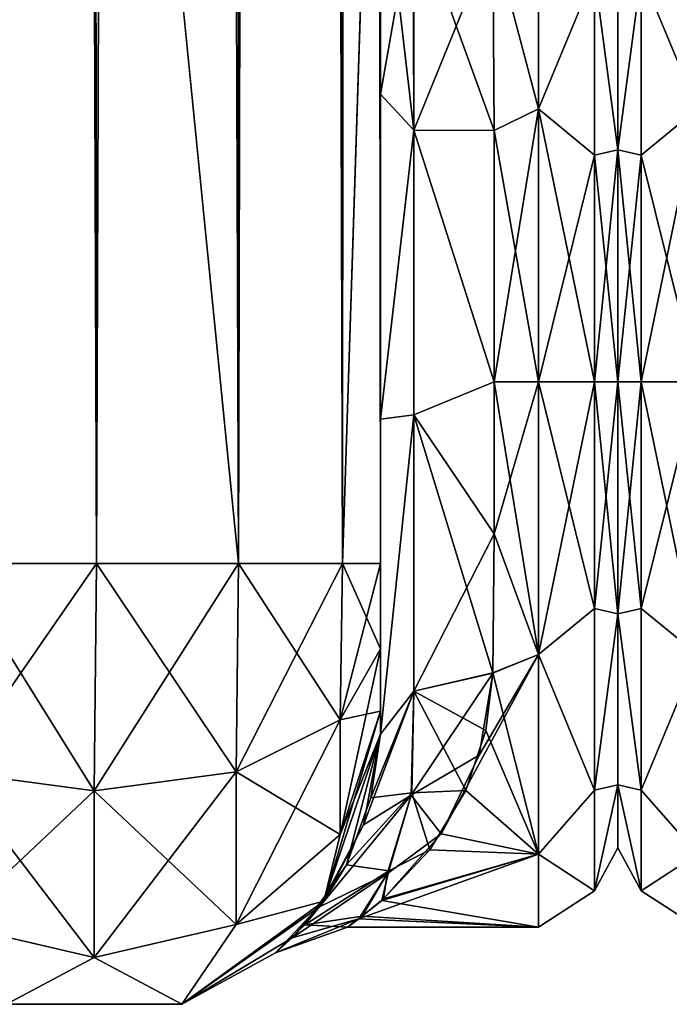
# Model space of a CAD drawing. Extents: x -23 to 700, y -1799 to -1.
# Tile 13 of 212: x 20 to 48, y -1799 to -1756. Entities that reach past the tile are written whole.
import ezdxf

# ---------------------------------------------------------------- set-up
doc = ezdxf.new("R2010")
doc.units = 0
doc.header["$LTSCALE"] = 67.568058
for name, color, linetype in [('14', 7, 'CONTINUOUS'), ('60', 7, 'CONTINUOUS'), ('61', 7, 'CONTINUOUS'), ('905', 7, 'CONTINUOUS'), ('907', 7, 'CONTINUOUS'), ('908', 7, 'CONTINUOUS'), ('909', 7, 'CONTINUOUS'), ('913', 7, 'CONTINUOUS'), ('914', 7, 'CONTINUOUS'), ('915', 7, 'CONTINUOUS'), ('919', 7, 'CONTINUOUS'), ('940', 7, 'CONTINUOUS'), ('941', 7, 'CONTINUOUS'), ('942', 7, 'CONTINUOUS'), ('951', 7, 'CONTINUOUS'), ('952', 7, 'CONTINUOUS'), ('954', 7, 'CONTINUOUS'), ('955', 7, 'CONTINUOUS'), ('958', 7, 'CONTINUOUS')]:
    doc.layers.add(name, color=color, linetype=linetype)

msp = doc.modelspace()

# ---------------------------------------------------------------- linework, layer by layer
at = {"layer": '14', "linetype": 'CONTINUOUS'}
for points in [[(46, -1751.5, 0), (46, -1754.269, -10.281), (46, -1792.5, 0), (46, -1751.5, 0)], [(46, -1754.269, 10.281), (46, -1751.5, 0), (46, -1789.731, 10.281), (46, -1754.269, 10.281)], [(46, -1789.731, 10.281), (46, -1751.5, 0), (46, -1792.5, 0), (46, -1789.731, 10.281)], [(46, -1754.269, -10.281), (46, -1761.796, -17.773), (46, -1789.731, -10.281), (46, -1754.269, -10.281)], [(46, -1792.5, 0), (46, -1754.269, -10.281), (46, -1789.731, -10.281), (46, -1792.5, 0)], [(46, -1761.797, 17.773), (46, -1754.269, 10.281), (46, -1782.204, 17.773), (46, -1761.797, 17.773)], [(46, -1782.204, 17.773), (46, -1754.269, 10.281), (46, -1789.731, 10.281), (46, -1782.204, 17.773)], [(46, -1761.796, -17.773), (46, -1772, -20.5), (46, -1782.203, -17.773), (46, -1761.796, -17.773)], [(46, -1789.731, -10.281), (46, -1761.796, -17.773), (46, -1782.203, -17.773), (46, -1789.731, -10.281)], [(46, -1772, 20.5), (46, -1761.797, 17.773), (46, -1782.204, 17.773), (46, -1772, 20.5)]]:
    msp.add_3dface(points, dxfattribs=at)
at = {"layer": '60', "linetype": 'CONTINUOUS'}
for points in [[(49.5, -1760, 20.785), (49.5, -1751.215, 12), (47.025, -1754.038, 14.325), (49.5, -1760, 20.785)], [(49.5, -1751.215, -12), (49.5, -1760, -20.785), (47.025, -1754.038, -14.325), (49.5, -1751.215, -12)], [(46, -1761.796, -17.773), (46, -1754.269, -10.281), (47.025, -1754.038, -14.325), (46, -1761.796, -17.773)], [(47.025, -1762.032, -20.7), (46, -1761.796, -17.773), (47.025, -1754.038, -14.325), (47.025, -1762.032, -20.7)], [(46, -1754.269, 10.281), (46, -1761.797, 17.773), (47.025, -1754.038, 14.325), (46, -1754.269, 10.281)], [(47.025, -1754.038, 14.325), (46, -1761.797, 17.773), (47.025, -1762.032, 20.7), (47.025, -1754.038, 14.325)], [(49.5, -1760, 20.785), (47.025, -1754.038, 14.325), (47.025, -1762.032, 20.7), (49.5, -1760, 20.785)], [(49.5, -1760, -20.785), (47.025, -1762.032, -20.7), (47.025, -1754.038, -14.325), (49.5, -1760, -20.785)], [(49.5, -1760, -20.785), (49.5, -1772, -24), (47.025, -1762.032, -20.7), (49.5, -1760, -20.785)], [(49.5, -1772, 24), (49.5, -1760, 20.785), (47.025, -1772, 22.975), (49.5, -1772, 24)], [(47.025, -1772, 22.975), (49.5, -1760, 20.785), (47.025, -1762.032, 20.7), (47.025, -1772, 22.975)], [(46, -1772, -20.5), (46, -1761.796, -17.773), (47.025, -1772, -22.975), (46, -1772, -20.5)], [(47.025, -1772, -22.975), (46, -1761.796, -17.773), (47.025, -1762.032, -20.7), (47.025, -1772, -22.975)], [(46, -1761.797, 17.773), (46, -1772, 20.5), (47.025, -1762.032, 20.7), (46, -1761.797, 17.773)], [(46, -1772, 20.5), (47.025, -1772, 22.975), (47.025, -1762.032, 20.7), (46, -1772, 20.5)], [(49.5, -1772, -24), (47.025, -1772, -22.975), (47.025, -1762.032, -20.7), (49.5, -1772, -24)]]:
    msp.add_3dface(points, dxfattribs=at)
at = {"layer": '61', "linetype": 'CONTINUOUS'}
for points in [[(46, -1782.203, -17.773), (46, -1772, -20.5), (47.025, -1781.968, -20.7), (46, -1782.203, -17.773)], [(47.025, -1781.968, -20.7), (46, -1772, -20.5), (47.025, -1772, -22.975), (47.025, -1781.968, -20.7)], [(46, -1772, 20.5), (46, -1782.204, 17.773), (47.025, -1772, 22.975), (46, -1772, 20.5)], [(47.025, -1772, 22.975), (46, -1782.204, 17.773), (47.025, -1781.968, 20.7), (47.025, -1772, 22.975)], [(49.5, -1772, -24), (49.5, -1784, -20.785), (47.025, -1772, -22.975), (49.5, -1772, -24)], [(49.5, -1784, -20.785), (47.025, -1781.968, -20.7), (47.025, -1772, -22.975), (49.5, -1784, -20.785)], [(49.5, -1784, 20.785), (49.5, -1772, 24), (47.025, -1781.968, 20.7), (49.5, -1784, 20.785)], [(49.5, -1772, 24), (47.025, -1772, 22.975), (47.025, -1781.968, 20.7), (49.5, -1772, 24)], [(47.025, -1781.968, 20.7), (46, -1782.204, 17.773), (47.025, -1789.962, 14.325), (47.025, -1781.968, 20.7)], [(47.025, -1789.962, -14.325), (46, -1782.203, -17.773), (47.025, -1781.968, -20.7), (47.025, -1789.962, -14.325)], [(49.5, -1784, -20.785), (47.025, -1789.962, -14.325), (47.025, -1781.968, -20.7), (49.5, -1784, -20.785)], [(49.5, -1784, 20.785), (47.025, -1781.968, 20.7), (47.025, -1789.962, 14.325), (49.5, -1784, 20.785)], [(46, -1789.731, -10.281), (46, -1782.203, -17.773), (47.025, -1789.962, -14.325), (46, -1789.731, -10.281)], [(46, -1782.204, 17.773), (46, -1789.731, 10.281), (47.025, -1789.962, 14.325), (46, -1782.204, 17.773)], [(49.5, -1784, -20.785), (49.5, -1792.785, -12), (47.025, -1789.962, -14.325), (49.5, -1784, -20.785)], [(49.5, -1792.785, 12), (49.5, -1784, 20.785), (47.025, -1789.962, 14.325), (49.5, -1792.785, 12)], [(46, -1789.731, 10.281), (46, -1792.5, 0), (47.025, -1794.399, 5.112), (46, -1789.731, 10.281)], [(47.025, -1789.962, 14.325), (46, -1789.731, 10.281), (47.025, -1794.399, 5.112), (47.025, -1789.962, 14.325)], [(46, -1792.5, 0), (46, -1789.731, -10.281), (47.025, -1794.399, -5.112), (46, -1792.5, 0)], [(47.025, -1794.399, -5.112), (46, -1789.731, -10.281), (47.025, -1789.962, -14.325), (47.025, -1794.399, -5.112)], [(49.5, -1792.785, -12), (47.025, -1794.399, -5.112), (47.025, -1789.962, -14.325), (49.5, -1792.785, -12)], [(49.5, -1792.785, 12), (47.025, -1789.962, 14.325), (47.025, -1794.399, 5.112), (49.5, -1792.785, 12)], [(47.025, -1794.399, 5.112), (46, -1792.5, 0), (47.025, -1794.399, -5.112), (47.025, -1794.399, 5.112)], [(49.5, -1792.785, -12), (49.5, -1796, 0), (47.025, -1794.399, -5.112), (49.5, -1792.785, -12)], [(49.5, -1796, 0), (49.5, -1792.785, 12), (47.025, -1794.399, 5.112), (49.5, -1796, 0)], [(49.5, -1796, 0), (47.025, -1794.399, 5.112), (47.025, -1794.399, -5.112), (49.5, -1796, 0)]]:
    msp.add_3dface(points, dxfattribs=at)
at = {"layer": '905', "linetype": 'CONTINUOUS'}
for points in [[(35.55, -1780, 41), (35.55, -1783.743, 39.994), (35.55, -1728.15, 41), (35.55, -1780, 41)], [(35.55, -1728.15, 41), (35.55, -1783.743, 39.994), (35.55, -1736.807, 39.076), (35.55, -1728.15, 41)], [(35.55, -1728.15, -41), (35.55, -1736.812, -39.073), (35.55, -1780, -41), (35.55, -1728.15, -41)], [(35.55, -1783.743, 39.994), (35.55, -1786.496, 37.24), (35.55, -1736.807, 39.076), (35.55, -1783.743, 39.994)], [(35.55, -1736.807, 39.076), (35.55, -1786.496, 37.24), (35.55, -1743.902, 33.619), (35.55, -1736.807, 39.076)], [(35.55, -1736.812, -39.073), (35.55, -1743.907, -33.614), (35.55, -1786.496, -37.24), (35.55, -1736.812, -39.073)], [(35.55, -1780, -41), (35.55, -1736.812, -39.073), (35.55, -1783.743, -39.994), (35.55, -1780, -41)], [(35.55, -1783.743, -39.994), (35.55, -1736.812, -39.073), (35.55, -1786.496, -37.24), (35.55, -1783.743, -39.994)], [(35.55, -1786.496, 37.24), (35.55, -1787.5, 33.5), (35.55, -1743.902, 33.619), (35.55, -1786.496, 37.24)], [(35.55, -1743.902, 33.619), (35.55, -1787.5, 33.5), (35.55, -1773.64, 28.954), (35.55, -1743.902, 33.619)], [(35.55, -1747.986, 25.66), (35.55, -1743.902, 33.619), (35.55, -1759.353, 26.097), (35.55, -1747.986, 25.66)], [(35.55, -1759.353, 26.097), (35.55, -1743.902, 33.619), (35.55, -1773.64, 28.954), (35.55, -1759.353, 26.097)], [(35.55, -1743.907, -33.614), (35.55, -1747.989, -25.651), (35.55, -1787.5, -33.5), (35.55, -1743.907, -33.614)], [(35.55, -1786.496, -37.24), (35.55, -1743.907, -33.614), (35.55, -1787.5, -33.5), (35.55, -1786.496, -37.24)], [(35.55, -1748.298, 16.71), (35.55, -1747.986, 25.66), (35.55, -1759.353, 26.097), (35.55, -1748.298, 16.71)], [(35.55, -1747.989, -25.651), (35.55, -1748.297, -16.708), (35.55, -1759.353, -26.097), (35.55, -1747.989, -25.651)], [(35.55, -1787.5, -33.5), (35.55, -1747.989, -25.651), (35.55, -1773.64, -28.954), (35.55, -1787.5, -33.5)], [(35.55, -1773.64, -28.954), (35.55, -1747.989, -25.651), (35.55, -1759.353, -26.097), (35.55, -1773.64, -28.954)], [(35.55, -1787.5, 33.5), (35.55, -1787.5, 24.51), (35.55, -1773.64, 28.954), (35.55, -1787.5, 33.5)], [(35.55, -1787.5, -24.51), (35.55, -1787.5, -33.5), (35.55, -1773.64, -28.954), (35.55, -1787.5, -24.51)]]:
    msp.add_3dface(points, dxfattribs=at)
at = {"layer": '907', "linetype": 'CONTINUOUS'}
for points in [[(46, -1751.5, 0), (46, -1754.269, 10.281), (46, -1792.5, 0), (46, -1751.5, 0)], [(46, -1754.269, -10.281), (46, -1751.5, 0), (46, -1789.731, -10.281), (46, -1754.269, -10.281)], [(46, -1789.731, -10.281), (46, -1751.5, 0), (46, -1792.5, 0), (46, -1789.731, -10.281)], [(46, -1754.269, 10.281), (46, -1761.796, 17.773), (46, -1789.731, 10.281), (46, -1754.269, 10.281)], [(46, -1792.5, 0), (46, -1754.269, 10.281), (46, -1789.731, 10.281), (46, -1792.5, 0)], [(46, -1761.797, -17.773), (46, -1754.269, -10.281), (46, -1782.204, -17.773), (46, -1761.797, -17.773)], [(46, -1782.204, -17.773), (46, -1754.269, -10.281), (46, -1789.731, -10.281), (46, -1782.204, -17.773)], [(46, -1761.796, 17.773), (46, -1772, 20.5), (46, -1782.203, 17.773), (46, -1761.796, 17.773)], [(46, -1789.731, 10.281), (46, -1761.796, 17.773), (46, -1782.203, 17.773), (46, -1789.731, 10.281)], [(46, -1772, -20.5), (46, -1761.797, -17.773), (46, -1782.204, -17.773), (46, -1772, -20.5)]]:
    msp.add_3dface(points, dxfattribs=at)
at = {"layer": '908', "linetype": 'CONTINUOUS'}
for points in [[(40.553, -1778.684, 23.05), (42.5, -1772, 24), (40.55, -1772, 24), (40.553, -1778.684, 23.05)], [(42.5, -1772, -24), (42.5, -1784, -20.785), (40.55, -1772, -24), (42.5, -1772, -24)], [(40.55, -1772, -24), (42.5, -1784, -20.785), (40.553, -1778.685, -23.05), (40.55, -1772, -24)], [(42.5, -1784, 20.785), (42.5, -1772, 24), (40.553, -1778.684, 23.05), (42.5, -1784, 20.785)], [(40.5, -1784.819, 20.289), (42.5, -1784, 20.785), (40.553, -1778.684, 23.05), (40.5, -1784.819, 20.289)], [(40.553, -1778.685, -23.05), (42.5, -1784, -20.785), (40.5, -1784.808, -20.297), (40.553, -1778.685, -23.05)], [(42.5, -1792.785, 12), (42.5, -1784, 20.785), (38.227, -1791.891, 13.43), (42.5, -1792.785, 12)], [(38.227, -1791.891, 13.43), (42.5, -1784, 20.785), (39.901, -1788.43, 17.495), (38.227, -1791.891, 13.43)], [(39.901, -1788.43, 17.495), (42.5, -1784, 20.785), (40.5, -1784.819, 20.289), (39.901, -1788.43, 17.495)], [(42.5, -1784, -20.785), (42.5, -1792.785, -12), (40.5, -1784.808, -20.297), (42.5, -1784, -20.785)], [(40.5, -1784.808, -20.297), (42.5, -1792.785, -12), (40.186, -1787.337, -18.46), (40.5, -1784.808, -20.297)], [(40.186, -1787.337, -18.46), (42.5, -1792.785, -12), (39.307, -1789.975, -15.903), (40.186, -1787.337, -18.46)], [(39.307, -1789.975, -15.903), (42.5, -1792.785, -12), (37.727, -1792.585, -12.34), (39.307, -1789.975, -15.903)], [(35.689, -1794.75, 7.645), (42.5, -1792.785, 12), (38.227, -1791.891, 13.43), (35.689, -1794.75, 7.645)], [(42.5, -1796, 0), (42.5, -1792.785, 12), (34.6, -1795.634, 4.176), (42.5, -1796, 0)], [(34.6, -1795.634, 4.176), (42.5, -1792.785, 12), (35.689, -1794.75, 7.645), (34.6, -1795.634, 4.176)], [(37.727, -1792.585, -12.34), (42.5, -1792.785, -12), (35.613, -1794.821, -7.43), (37.727, -1792.585, -12.34)], [(42.5, -1792.785, -12), (42.5, -1796, 0), (35.613, -1794.821, -7.43), (42.5, -1792.785, -12)], [(35.613, -1794.821, -7.43), (42.5, -1796, 0), (34.75, -1795.517, -4.79), (35.613, -1794.821, -7.43)], [(34.75, -1795.517, -4.79), (42.5, -1796, 0), (34.098, -1795.996, -0.457), (34.75, -1795.517, -4.79)], [(34.098, -1795.996, -0.457), (42.5, -1796, 0), (34.6, -1795.634, 4.176), (34.098, -1795.996, -0.457)]]:
    msp.add_3dface(points, dxfattribs=at)
at = {"layer": '909', "linetype": 'CONTINUOUS'}
for points in [[(42.5, -1751.215, -12), (42.5, -1760, -20.785), (40.5, -1752.383, -13.826), (42.5, -1751.215, -12)], [(42.5, -1760, 20.785), (42.5, -1751.215, 12), (40.5, -1752.383, 13.826), (42.5, -1760, 20.785)], [(40.5, -1752.383, -13.826), (42.5, -1760, -20.785), (40.55, -1760.947, -21.303), (40.5, -1752.383, -13.826)], [(40.55, -1760.947, 21.303), (42.5, -1760, 20.785), (40.5, -1752.383, 13.826), (40.55, -1760.947, 21.303)], [(40.55, -1772, 24), (42.5, -1772, 24), (42.5, -1760, 20.785), (40.55, -1772, 24)], [(42.5, -1760, -20.785), (42.5, -1772, -24), (40.55, -1760.947, -21.303), (42.5, -1760, -20.785)], [(40.55, -1772, 24), (42.5, -1760, 20.785), (40.55, -1760.947, 21.303), (40.55, -1772, 24)], [(42.5, -1772, -24), (40.55, -1772, -24), (40.55, -1760.947, -21.303), (42.5, -1772, -24)]]:
    msp.add_3dface(points, dxfattribs=at)
at = {"layer": '913', "linetype": 'CONTINUOUS'}
for points in [[(16.697, -1780, 51.823), (23.05, -1780, 53.5), (16.697, -20, 51.823), (16.697, -1780, 51.823)], [(23.05, -1780, 53.5), (23, -1716.55, 53.5), (16.697, -20, 51.823), (23.05, -1780, 53.5)]]:
    msp.add_3dface(points, dxfattribs=at)
at = {"layer": '914', "linetype": 'CONTINUOUS'}
for points in [[(23, -83.45, -53.5), (16.697, -1780, -51.823), (23.05, -20, -53.5), (23, -83.45, -53.5)], [(23.05, -20, -53.5), (16.697, -1780, -51.823), (16.697, -20, -51.823), (23.05, -20, -53.5)], [(16.697, -1780, -51.823), (23, -83.45, -53.5), (23, -1716.55, -53.5), (16.697, -1780, -51.823)], [(23.05, -1780, -53.5), (16.697, -1780, -51.823), (23, -1716.55, -53.5), (23.05, -1780, -53.5)]]:
    msp.add_3dface(points, dxfattribs=at)
at = {"layer": '915', "linetype": 'CONTINUOUS'}
for points in [[(23.05, -1780, -53.5), (23, -1716.55, -53.5), (29.3, -20, -51.825), (23.05, -1780, -53.5)], [(29.3, -1780, -51.825), (23.05, -1780, -53.5), (29.3, -20, -51.825), (29.3, -1780, -51.825)], [(33.875, -1780, -47.25), (29.3, -1780, -51.825), (33.875, -20, -47.25), (33.875, -1780, -47.25)], [(33.875, -20, -47.25), (29.3, -1780, -51.825), (29.3, -20, -51.825), (33.875, -20, -47.25)], [(35.55, -20, -41), (35.55, -71.85, -41), (33.875, -1780, -47.25), (35.55, -20, -41)], [(35.55, -20, -41), (33.875, -1780, -47.25), (33.875, -20, -47.25), (35.55, -20, -41)], [(35.55, -71.85, -41), (35.55, -1728.15, -41), (33.875, -1780, -47.25), (35.55, -71.85, -41)], [(35.55, -1728.15, -41), (35.55, -1780, -41), (33.875, -1780, -47.25), (35.55, -1728.15, -41)]]:
    msp.add_3dface(points, dxfattribs=at)
at = {"layer": '919', "linetype": 'CONTINUOUS'}
for points in [[(23, -83.45, 53.5), (29.3, -1780, 51.825), (23.05, -20, 53.5), (23, -83.45, 53.5)], [(23.05, -20, 53.5), (29.3, -1780, 51.825), (29.3, -20, 51.825), (23.05, -20, 53.5)], [(29.3, -1780, 51.825), (33.875, -1780, 47.25), (29.3, -20, 51.825), (29.3, -1780, 51.825)], [(29.3, -20, 51.825), (33.875, -1780, 47.25), (33.875, -20, 47.25), (29.3, -20, 51.825)], [(35.55, -1780, 41), (35.55, -1728.15, 41), (33.875, -20, 47.25), (35.55, -1780, 41)], [(33.875, -1780, 47.25), (35.55, -1780, 41), (33.875, -20, 47.25), (33.875, -1780, 47.25)], [(23, -1716.55, 53.5), (29.3, -1780, 51.825), (23, -83.45, 53.5), (23, -1716.55, 53.5)], [(23.05, -1780, 53.5), (29.3, -1780, 51.825), (23, -1716.55, 53.5), (23.05, -1780, 53.5)]]:
    msp.add_3dface(points, dxfattribs=at)
at = {"layer": '940', "linetype": 'CONTINUOUS'}
for points in [[(22.95, -1790, 50.821), (23.05, -1780, 53.5), (16.697, -1780, 51.823), (22.95, -1790, 50.821)], [(16.7, -1789.163, 49.37), (22.95, -1790, 50.821), (16.697, -1780, 51.823), (16.7, -1789.163, 49.37)], [(29.2, -1789.163, 49.37), (23.05, -1780, 53.5), (22.95, -1790, 50.821), (29.2, -1789.163, 49.37)], [(29.3, -1780, 51.825), (23.05, -1780, 53.5), (29.2, -1789.163, 49.37), (29.3, -1780, 51.825)], [(33.775, -1786.875, 45.408), (29.3, -1780, 51.825), (29.2, -1789.163, 49.37), (33.775, -1786.875, 45.408)], [(33.875, -1780, 47.25), (29.3, -1780, 51.825), (33.775, -1786.875, 45.408), (33.875, -1780, 47.25)], [(35.55, -1783.743, 39.994), (33.875, -1780, 47.25), (33.775, -1786.875, 45.408), (35.55, -1783.743, 39.994)], [(35.55, -1783.743, 39.994), (35.55, -1780, 41), (33.875, -1780, 47.25), (35.55, -1783.743, 39.994)], [(35.55, -1786.496, 37.24), (35.55, -1783.743, 39.994), (33.775, -1786.875, 45.408), (35.55, -1786.496, 37.24)], [(35.55, -1787.5, 33.5), (35.55, -1786.496, 37.24), (33.775, -1791.911, 40.369), (35.55, -1787.5, 33.5)], [(35.55, -1786.496, 37.24), (33.775, -1786.875, 45.408), (33.775, -1791.911, 40.369), (35.55, -1786.496, 37.24)], [(33.775, -1786.875, 45.408), (29.2, -1789.163, 49.37), (33.775, -1791.911, 40.369), (33.775, -1786.875, 45.408)], [(33.063, -1794.847, 33.5), (35.55, -1787.5, 33.5), (33.775, -1791.911, 40.369), (33.063, -1794.847, 33.5)], [(22.95, -1790, 50.821), (16.7, -1789.163, 49.37), (22.95, -1797.326, 43.491), (22.95, -1790, 50.821)], [(16.7, -1789.163, 49.37), (16.7, -1795.875, 42.654), (22.95, -1797.326, 43.491), (16.7, -1789.163, 49.37)], [(29.2, -1789.163, 49.37), (22.95, -1790, 50.821), (29.2, -1795.875, 42.654), (29.2, -1789.163, 49.37)], [(29.2, -1789.163, 49.37), (29.2, -1795.875, 42.654), (33.775, -1791.911, 40.369), (29.2, -1789.163, 49.37)], [(22.95, -1790, 50.821), (22.95, -1797.326, 43.491), (29.2, -1795.875, 42.654), (22.95, -1790, 50.821)], [(29.2, -1795.875, 42.654), (33.063, -1794.847, 33.5), (33.775, -1791.911, 40.369), (29.2, -1795.875, 42.654)], [(26.813, -1799.388, 33.5), (33.063, -1794.847, 33.5), (29.2, -1795.875, 42.654), (26.813, -1799.388, 33.5)], [(16.7, -1795.875, 42.654), (19.087, -1799.388, 33.5), (22.95, -1797.326, 43.491), (16.7, -1795.875, 42.654)], [(22.95, -1797.326, 43.491), (26.813, -1799.388, 33.5), (29.2, -1795.875, 42.654), (22.95, -1797.326, 43.491)], [(19.087, -1799.388, 33.5), (26.813, -1799.388, 33.5), (22.95, -1797.326, 43.491), (19.087, -1799.388, 33.5)]]:
    msp.add_3dface(points, dxfattribs=at)
at = {"layer": '941', "linetype": 'CONTINUOUS'}
for points in [[(35.55, -1787.5, 24.51), (35.55, -1787.5, 33.5), (33.063, -1794.847, 33.5), (35.55, -1787.5, 24.51)], [(35.55, -1787.5, 24.51), (33.063, -1794.847, 33.5), (34.796, -1791.489, 19.912), (35.55, -1787.5, 24.51)], [(33.063, -1794.847, -33.5), (35.55, -1787.5, -33.5), (34.05, -1793.248, -16.928), (33.063, -1794.847, -33.5)], [(34.05, -1793.248, -16.928), (35.55, -1787.5, -33.5), (35.13, -1790.308, -21.527), (34.05, -1793.248, -16.928)], [(35.55, -1787.5, -33.5), (35.55, -1787.5, -24.51), (35.13, -1790.308, -21.527), (35.55, -1787.5, -33.5)], [(34.796, -1791.489, 19.912), (33.063, -1794.847, 33.5), (32.87, -1795.106, 12.55), (34.796, -1791.489, 19.912)], [(32.218, -1795.888, -9.949), (33.063, -1794.847, -33.5), (34.05, -1793.248, -16.928), (32.218, -1795.888, -9.949)], [(26.813, -1799.388, -33.5), (33.063, -1794.847, -33.5), (26.813, -1799.388, 33.5), (26.813, -1799.388, -33.5)], [(26.813, -1799.388, 33.5), (33.063, -1794.847, -33.5), (30.927, -1797.124, 0.906), (26.813, -1799.388, 33.5)], [(33.063, -1794.847, 33.5), (26.813, -1799.388, 33.5), (32.87, -1795.106, 12.55), (33.063, -1794.847, 33.5)], [(30.927, -1797.124, 0.906), (33.063, -1794.847, -33.5), (32.218, -1795.888, -9.949), (30.927, -1797.124, 0.906)], [(32.87, -1795.106, 12.55), (26.813, -1799.388, 33.5), (31.664, -1796.462, 7.353), (32.87, -1795.106, 12.55)], [(31.664, -1796.462, 7.353), (26.813, -1799.388, 33.5), (30.927, -1797.124, 0.906), (31.664, -1796.462, 7.353)], [(19.087, -1799.388, -33.5), (26.813, -1799.388, -33.5), (19.087, -1799.388, 33.5), (19.087, -1799.388, -33.5)], [(26.813, -1799.388, -33.5), (26.813, -1799.388, 33.5), (19.087, -1799.388, 33.5), (26.813, -1799.388, -33.5)]]:
    msp.add_3dface(points, dxfattribs=at)
at = {"layer": '942', "linetype": 'CONTINUOUS'}
for points in [[(16.697, -1780, -51.823), (23.05, -1780, -53.5), (16.7, -1789.163, -49.37), (16.697, -1780, -51.823)], [(16.7, -1789.163, -49.37), (23.05, -1780, -53.5), (22.95, -1790, -50.821), (16.7, -1789.163, -49.37)], [(23.05, -1780, -53.5), (29.3, -1780, -51.825), (22.95, -1790, -50.821), (23.05, -1780, -53.5)], [(22.95, -1790, -50.821), (29.3, -1780, -51.825), (29.2, -1789.163, -49.37), (22.95, -1790, -50.821)], [(29.3, -1780, -51.825), (33.875, -1780, -47.25), (29.2, -1789.163, -49.37), (29.3, -1780, -51.825)], [(29.2, -1789.163, -49.37), (33.875, -1780, -47.25), (33.775, -1786.875, -45.408), (29.2, -1789.163, -49.37)], [(35.55, -1780, -41), (35.55, -1783.743, -39.994), (33.775, -1786.875, -45.408), (35.55, -1780, -41)], [(33.875, -1780, -47.25), (35.55, -1780, -41), (33.775, -1786.875, -45.408), (33.875, -1780, -47.25)], [(35.55, -1783.743, -39.994), (35.55, -1786.496, -37.24), (33.775, -1791.911, -40.369), (35.55, -1783.743, -39.994)], [(35.55, -1783.743, -39.994), (33.775, -1791.911, -40.369), (33.775, -1786.875, -45.408), (35.55, -1783.743, -39.994)], [(35.55, -1786.496, -37.24), (35.55, -1787.5, -33.5), (33.063, -1794.847, -33.5), (35.55, -1786.496, -37.24)], [(35.55, -1786.496, -37.24), (33.063, -1794.847, -33.5), (33.775, -1791.911, -40.369), (35.55, -1786.496, -37.24)], [(33.775, -1791.911, -40.369), (29.2, -1795.875, -42.654), (33.775, -1786.875, -45.408), (33.775, -1791.911, -40.369)], [(29.2, -1795.875, -42.654), (29.2, -1789.163, -49.37), (33.775, -1786.875, -45.408), (29.2, -1795.875, -42.654)], [(16.7, -1795.875, -42.654), (16.7, -1789.163, -49.37), (22.95, -1790, -50.821), (16.7, -1795.875, -42.654)], [(29.2, -1795.875, -42.654), (22.95, -1797.326, -43.491), (29.2, -1789.163, -49.37), (29.2, -1795.875, -42.654)], [(22.95, -1797.326, -43.491), (22.95, -1790, -50.821), (29.2, -1789.163, -49.37), (22.95, -1797.326, -43.491)], [(22.95, -1797.326, -43.491), (16.7, -1795.875, -42.654), (22.95, -1790, -50.821), (22.95, -1797.326, -43.491)], [(33.775, -1791.911, -40.369), (33.063, -1794.847, -33.5), (29.2, -1795.875, -42.654), (33.775, -1791.911, -40.369)], [(33.063, -1794.847, -33.5), (26.813, -1799.388, -33.5), (29.2, -1795.875, -42.654), (33.063, -1794.847, -33.5)], [(22.95, -1797.326, -43.491), (19.087, -1799.388, -33.5), (16.7, -1795.875, -42.654), (22.95, -1797.326, -43.491)], [(29.2, -1795.875, -42.654), (26.813, -1799.388, -33.5), (22.95, -1797.326, -43.491), (29.2, -1795.875, -42.654)], [(26.813, -1799.388, -33.5), (19.087, -1799.388, -33.5), (22.95, -1797.326, -43.491), (26.813, -1799.388, -33.5)]]:
    msp.add_3dface(points, dxfattribs=at)
at = {"layer": '951', "linetype": 'CONTINUOUS'}
for points in [[(35.55, -1759.353, -26.097), (35.55, -1748.297, -16.708), (37.016, -1760.926, -22.929), (35.55, -1759.353, -26.097)], [(35.55, -1748.297, -16.708), (37.016, -1751.187, -14.669), (37.016, -1760.926, -22.929), (35.55, -1748.297, -16.708)], [(40.5, -1752.383, -13.826), (40.55, -1760.947, -21.303), (37.016, -1751.187, -14.669), (40.5, -1752.383, -13.826)], [(37.016, -1751.187, -14.669), (40.55, -1760.947, -21.303), (37.016, -1760.926, -22.929), (37.016, -1751.187, -14.669)], [(35.55, -1773.64, -28.954), (35.55, -1759.353, -26.097), (37.016, -1760.926, -22.929), (35.55, -1773.64, -28.954)], [(37.016, -1773.45, -25.421), (35.55, -1773.64, -28.954), (37.016, -1760.926, -22.929), (37.016, -1773.45, -25.421)], [(40.55, -1760.947, -21.303), (40.55, -1772, -24), (37.016, -1760.926, -22.929), (40.55, -1760.947, -21.303)], [(40.55, -1772, -24), (37.016, -1773.45, -25.421), (37.016, -1760.926, -22.929), (40.55, -1772, -24)], [(40.55, -1772, -24), (40.553, -1778.685, -23.05), (37.016, -1773.45, -25.421), (40.55, -1772, -24)], [(35.55, -1787.5, -24.51), (35.55, -1773.64, -28.954), (37.016, -1773.45, -25.421), (35.55, -1787.5, -24.51)], [(37.016, -1785.61, -21.521), (35.55, -1787.5, -24.51), (37.016, -1773.45, -25.421), (37.016, -1785.61, -21.521)], [(40.553, -1778.685, -23.05), (40.5, -1784.808, -20.297), (37.016, -1773.45, -25.421), (40.553, -1778.685, -23.05)], [(40.5, -1784.808, -20.297), (37.016, -1785.61, -21.521), (37.016, -1773.45, -25.421), (40.5, -1784.808, -20.297)]]:
    msp.add_3dface(points, dxfattribs=at)
at = {"layer": '952', "linetype": 'CONTINUOUS'}
for points in [[(35.55, -1748.298, 16.71), (35.55, -1759.353, 26.097), (36.987, -1751.164, 14.686), (35.55, -1748.298, 16.71)], [(36.987, -1751.164, 14.686), (35.55, -1759.353, 26.097), (37.016, -1760.926, 22.929), (36.987, -1751.164, 14.686)], [(40.5, -1752.383, 13.826), (36.987, -1751.164, 14.686), (37.016, -1760.926, 22.929), (40.5, -1752.383, 13.826)], [(40.55, -1760.947, 21.303), (40.5, -1752.383, 13.826), (37.016, -1760.926, 22.929), (40.55, -1760.947, 21.303)], [(35.55, -1759.353, 26.097), (35.55, -1773.64, 28.954), (37.016, -1760.926, 22.929), (35.55, -1759.353, 26.097)], [(37.016, -1760.926, 22.929), (35.55, -1773.64, 28.954), (37.016, -1773.45, 25.421), (37.016, -1760.926, 22.929)], [(40.55, -1772, 24), (40.55, -1760.947, 21.303), (37.016, -1760.926, 22.929), (40.55, -1772, 24)], [(40.55, -1772, 24), (37.016, -1760.926, 22.929), (37.016, -1773.45, 25.421), (40.55, -1772, 24)], [(40.553, -1778.684, 23.05), (40.55, -1772, 24), (37.016, -1773.45, 25.421), (40.553, -1778.684, 23.05)], [(35.55, -1773.64, 28.954), (35.55, -1787.5, 24.51), (37.016, -1773.45, 25.421), (35.55, -1773.64, 28.954)], [(37.016, -1773.45, 25.421), (35.55, -1787.5, 24.51), (37.016, -1785.61, 21.521), (37.016, -1773.45, 25.421)], [(40.553, -1778.684, 23.05), (37.016, -1773.45, 25.421), (37.016, -1785.61, 21.521), (40.553, -1778.684, 23.05)], [(40.5, -1784.819, 20.289), (40.553, -1778.684, 23.05), (37.016, -1785.61, 21.521), (40.5, -1784.819, 20.289)]]:
    msp.add_3dface(points, dxfattribs=at)
at = {"layer": '954', "linetype": 'CONTINUOUS'}
for points in [[(42.5, -1760, -20.785), (42.5, -1751.215, -12), (44.975, -1754.038, -14.325), (42.5, -1760, -20.785)], [(42.5, -1751.215, 12), (42.5, -1760, 20.785), (44.975, -1754.038, 14.325), (42.5, -1751.215, 12)], [(42.5, -1760, -20.785), (44.975, -1754.038, -14.325), (44.975, -1762.032, -20.7), (42.5, -1760, -20.785)], [(42.5, -1760, 20.785), (44.975, -1762.032, 20.7), (44.975, -1754.038, 14.325), (42.5, -1760, 20.785)], [(46, -1761.796, 17.773), (46, -1754.269, 10.281), (44.975, -1754.038, 14.325), (46, -1761.796, 17.773)], [(44.975, -1762.032, 20.7), (46, -1761.796, 17.773), (44.975, -1754.038, 14.325), (44.975, -1762.032, 20.7)], [(46, -1754.269, -10.281), (46, -1761.797, -17.773), (44.975, -1754.038, -14.325), (46, -1754.269, -10.281)], [(44.975, -1754.038, -14.325), (46, -1761.797, -17.773), (44.975, -1762.032, -20.7), (44.975, -1754.038, -14.325)], [(42.5, -1760, 20.785), (42.5, -1772, 24), (44.975, -1762.032, 20.7), (42.5, -1760, 20.785)], [(42.5, -1772, -24), (42.5, -1760, -20.785), (44.975, -1772, -22.975), (42.5, -1772, -24)], [(44.975, -1772, -22.975), (42.5, -1760, -20.785), (44.975, -1762.032, -20.7), (44.975, -1772, -22.975)], [(42.5, -1772, 24), (44.975, -1772, 22.975), (44.975, -1762.032, 20.7), (42.5, -1772, 24)], [(46, -1772, 20.5), (46, -1761.796, 17.773), (44.975, -1772, 22.975), (46, -1772, 20.5)], [(44.975, -1772, 22.975), (46, -1761.796, 17.773), (44.975, -1762.032, 20.7), (44.975, -1772, 22.975)], [(46, -1761.797, -17.773), (46, -1772, -20.5), (44.975, -1762.032, -20.7), (46, -1761.797, -17.773)], [(46, -1772, -20.5), (44.975, -1772, -22.975), (44.975, -1762.032, -20.7), (46, -1772, -20.5)]]:
    msp.add_3dface(points, dxfattribs=at)
at = {"layer": '955', "linetype": 'CONTINUOUS'}
for points in [[(42.5, -1772, 24), (42.5, -1784, 20.785), (44.975, -1772, 22.975), (42.5, -1772, 24)], [(42.5, -1784, 20.785), (44.975, -1781.968, 20.7), (44.975, -1772, 22.975), (42.5, -1784, 20.785)], [(42.5, -1784, -20.785), (42.5, -1772, -24), (44.975, -1781.968, -20.7), (42.5, -1784, -20.785)], [(42.5, -1772, -24), (44.975, -1772, -22.975), (44.975, -1781.968, -20.7), (42.5, -1772, -24)], [(46, -1782.203, 17.773), (46, -1772, 20.5), (44.975, -1781.968, 20.7), (46, -1782.203, 17.773)], [(44.975, -1781.968, 20.7), (46, -1772, 20.5), (44.975, -1772, 22.975), (44.975, -1781.968, 20.7)], [(46, -1772, -20.5), (46, -1782.204, -17.773), (44.975, -1772, -22.975), (46, -1772, -20.5)], [(44.975, -1772, -22.975), (46, -1782.204, -17.773), (44.975, -1781.968, -20.7), (44.975, -1772, -22.975)], [(42.5, -1784, 20.785), (44.975, -1789.962, 14.325), (44.975, -1781.968, 20.7), (42.5, -1784, 20.785)], [(42.5, -1784, -20.785), (44.975, -1781.968, -20.7), (44.975, -1789.962, -14.325), (42.5, -1784, -20.785)], [(44.975, -1781.968, -20.7), (46, -1782.204, -17.773), (44.975, -1789.962, -14.325), (44.975, -1781.968, -20.7)], [(44.975, -1789.962, 14.325), (46, -1782.203, 17.773), (44.975, -1781.968, 20.7), (44.975, -1789.962, 14.325)], [(46, -1789.731, 10.281), (46, -1782.203, 17.773), (44.975, -1789.962, 14.325), (46, -1789.731, 10.281)], [(46, -1782.204, -17.773), (46, -1789.731, -10.281), (44.975, -1789.962, -14.325), (46, -1782.204, -17.773)], [(42.5, -1784, 20.785), (42.5, -1792.785, 12), (44.975, -1789.962, 14.325), (42.5, -1784, 20.785)], [(42.5, -1792.785, -12), (42.5, -1784, -20.785), (44.975, -1789.962, -14.325), (42.5, -1792.785, -12)], [(46, -1789.731, -10.281), (46, -1792.5, 0), (44.975, -1794.399, -5.112), (46, -1789.731, -10.281)], [(44.975, -1789.962, -14.325), (46, -1789.731, -10.281), (44.975, -1794.399, -5.112), (44.975, -1789.962, -14.325)], [(46, -1792.5, 0), (46, -1789.731, 10.281), (44.975, -1794.399, 5.112), (46, -1792.5, 0)], [(44.975, -1794.399, 5.112), (46, -1789.731, 10.281), (44.975, -1789.962, 14.325), (44.975, -1794.399, 5.112)], [(42.5, -1792.785, 12), (44.975, -1794.399, 5.112), (44.975, -1789.962, 14.325), (42.5, -1792.785, 12)], [(42.5, -1792.785, -12), (44.975, -1789.962, -14.325), (44.975, -1794.399, -5.112), (42.5, -1792.785, -12)], [(42.5, -1792.785, 12), (42.5, -1796, 0), (44.975, -1794.399, 5.112), (42.5, -1792.785, 12)], [(42.5, -1796, 0), (42.5, -1792.785, -12), (44.975, -1794.399, -5.112), (42.5, -1796, 0)], [(44.975, -1794.399, -5.112), (46, -1792.5, 0), (44.975, -1794.399, 5.112), (44.975, -1794.399, -5.112)], [(42.5, -1796, 0), (44.975, -1794.399, -5.112), (44.975, -1794.399, 5.112), (42.5, -1796, 0)]]:
    msp.add_3dface(points, dxfattribs=at)
at = {"layer": '958', "linetype": 'CONTINUOUS'}
for points in [[(39.901, -1788.43, 17.495), (40.5, -1784.819, 20.289), (36.895, -1790.183, 16.623), (39.901, -1788.43, 17.495)], [(40.5, -1784.819, 20.289), (37.016, -1785.61, 21.521), (36.895, -1790.183, 16.623), (40.5, -1784.819, 20.289)], [(40.5, -1784.808, -20.297), (40.186, -1787.337, -18.46), (37.016, -1785.61, -21.521), (40.5, -1784.808, -20.297)], [(35.55, -1787.5, 24.51), (34.796, -1791.489, 19.912), (37.016, -1785.61, 21.521), (35.55, -1787.5, 24.51)], [(37.016, -1785.61, 21.521), (34.796, -1791.489, 19.912), (36.895, -1790.183, 16.623), (37.016, -1785.61, 21.521)], [(35.13, -1790.308, -21.527), (35.55, -1787.5, -24.51), (37.016, -1785.61, -21.521), (35.13, -1790.308, -21.527)], [(36.933, -1790.079, -16.745), (35.13, -1790.308, -21.527), (37.016, -1785.61, -21.521), (36.933, -1790.079, -16.745)], [(39.307, -1789.975, -15.903), (36.933, -1790.079, -16.745), (37.016, -1785.61, -21.521), (39.307, -1789.975, -15.903)], [(40.186, -1787.337, -18.46), (39.307, -1789.975, -15.903), (37.016, -1785.61, -21.521), (40.186, -1787.337, -18.46)], [(38.227, -1791.891, 13.43), (39.901, -1788.43, 17.495), (36.895, -1790.183, 16.623), (38.227, -1791.891, 13.43)], [(34.796, -1791.489, 19.912), (32.87, -1795.106, 12.55), (36.895, -1790.183, 16.623), (34.796, -1791.489, 19.912)], [(36.895, -1790.183, 16.623), (32.87, -1795.106, 12.55), (35.849, -1793.65, 10.589), (36.895, -1790.183, 16.623)], [(34.05, -1793.248, -16.928), (35.13, -1790.308, -21.527), (36.933, -1790.079, -16.745), (34.05, -1793.248, -16.928)], [(35.92, -1793.514, -10.89), (34.05, -1793.248, -16.928), (36.933, -1790.079, -16.745), (35.92, -1793.514, -10.89)], [(38.227, -1791.891, 13.43), (36.895, -1790.183, 16.623), (35.849, -1793.65, 10.589), (38.227, -1791.891, 13.43)], [(37.727, -1792.585, -12.34), (35.92, -1793.514, -10.89), (36.933, -1790.079, -16.745), (37.727, -1792.585, -12.34)], [(39.307, -1789.975, -15.903), (37.727, -1792.585, -12.34), (36.933, -1790.079, -16.745), (39.307, -1789.975, -15.903)], [(35.689, -1794.75, 7.645), (38.227, -1791.891, 13.43), (35.849, -1793.65, 10.589), (35.689, -1794.75, 7.645)], [(37.727, -1792.585, -12.34), (35.613, -1794.821, -7.43), (35.92, -1793.514, -10.89), (37.727, -1792.585, -12.34)], [(32.218, -1795.888, -9.949), (34.05, -1793.248, -16.928), (35.92, -1793.514, -10.89), (32.218, -1795.888, -9.949)], [(31.664, -1796.462, 7.353), (34.6, -1795.634, 4.176), (35.849, -1793.65, 10.589), (31.664, -1796.462, 7.353)], [(32.87, -1795.106, 12.55), (31.664, -1796.462, 7.353), (35.849, -1793.65, 10.589), (32.87, -1795.106, 12.55)], [(34.75, -1795.517, -4.79), (32.218, -1795.888, -9.949), (35.92, -1793.514, -10.89), (34.75, -1795.517, -4.79)], [(34.6, -1795.634, 4.176), (35.689, -1794.75, 7.645), (35.849, -1793.65, 10.589), (34.6, -1795.634, 4.176)], [(35.613, -1794.821, -7.43), (34.75, -1795.517, -4.79), (35.92, -1793.514, -10.89), (35.613, -1794.821, -7.43)], [(34.098, -1795.996, -0.457), (34.6, -1795.634, 4.176), (30.927, -1797.124, 0.906), (34.098, -1795.996, -0.457)], [(34.6, -1795.634, 4.176), (31.664, -1796.462, 7.353), (30.927, -1797.124, 0.906), (34.6, -1795.634, 4.176)], [(34.098, -1795.996, -0.457), (30.927, -1797.124, 0.906), (32.218, -1795.888, -9.949), (34.098, -1795.996, -0.457)], [(34.75, -1795.517, -4.79), (34.098, -1795.996, -0.457), (32.218, -1795.888, -9.949), (34.75, -1795.517, -4.79)]]:
    msp.add_3dface(points, dxfattribs=at)

doc.saveas('drawing.dxf')
